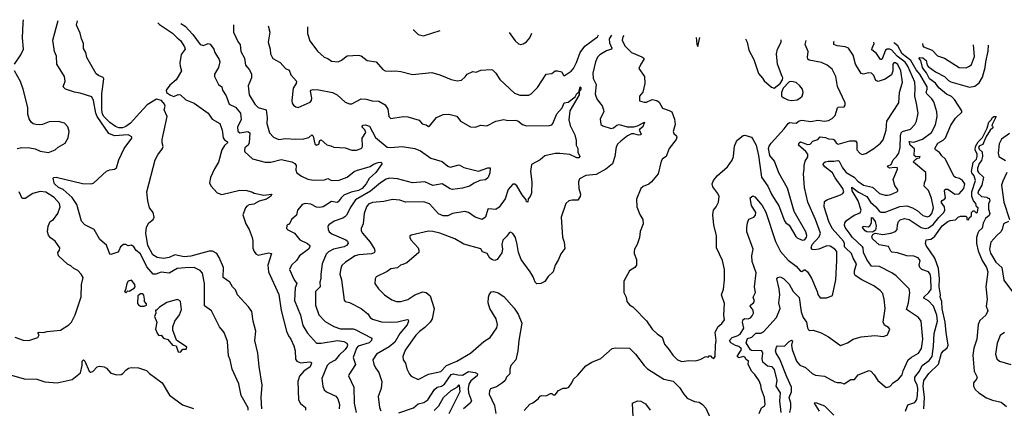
# Model space of a CAD drawing. Extents: x 1468344 to 1613994, y 525695 to 643861.
# Tile 84 of 256: x 1481986 to 1490609, y 640161 to 643563. Entities that reach past the tile are written whole.
import ezdxf

# ---------------------------------------------------------------- set-up
doc = ezdxf.new("R2010")
doc.units = 0

msp = doc.modelspace()

# ---------------------------------------------------------------- linework, layer by layer
at = {"layer": '0CON10XD'}
for points in [[(1481939.2, 643175), (1481995.5, 643254.5), (1482019.2, 643305), (1482009.4, 643405), (1482015.6, 643535), (1482018.4, 643563)], [(1483986.2, 640143.8), (1483985.4, 640165.4), (1483925, 640273.3), (1483904.5, 640374.5), (1483845.8, 640505), (1483829.2, 640585), (1483815, 640620), (1483806.6, 640746.6), (1483776.2, 640825), (1483736.2, 640875), (1483665.6, 641015.6), (1483605, 641057.5), (1483603.8, 641255), (1483585.6, 641345), (1483565, 641368.6), (1483515, 641393.3), (1483435, 641390.8), (1483365.3, 641384.7), (1483295, 641342.8), (1483225, 641353.2), (1483176.7, 641335), (1483155, 641334.4), (1483100.4, 641400.4), (1483043.5, 641513.5), (1483005, 641543.1), (1482985, 641576), (1482965, 641589.2), (1482935, 641584.2), (1482915, 641594.3), (1482895, 641594.4), (1482868.6, 641575), (1482855, 641538.8), (1482845, 641528), (1482785, 641508), (1482775, 641511.2), (1482745, 641588.8), (1482687.8, 641637.8), (1482636.7, 641726.7), (1482555, 641768.6), (1482527.9, 641797.9), (1482486.7, 641945), (1482446.2, 642006.2), (1482365.3, 642075.2), (1482324.4, 642095), (1482290, 642125), (1482286.2, 642136.2), (1482277.5, 642175), (1482285, 642182.5), (1482305, 642183.8), (1482535, 642130), (1482614.4, 642125.6), (1482635, 642134.4), (1482745, 642236.7), (1482775, 642248.8), (1482815, 642253.3), (1482832.5, 642265), (1482853.8, 642335), (1482900.6, 642435), (1482968, 642525), (1482967.3, 642537.3), (1482935.5, 642555.5), (1482815, 642546.8), (1482765, 642565.9), (1482663.4, 642715), (1482651.9, 642745), (1482632.2, 642855), (1482616.9, 642886.9), (1482515, 642921.2), (1482465, 642929.2), (1482385.9, 642954.1), (1482367.3, 642975), (1482382.7, 643025), (1482377.5, 643065), (1482310.4, 643175), (1482309.3, 643245), (1482290, 643285), (1482275.5, 643385), (1482321.5, 643556)], [(1484105.8, 640155), (1484101.5, 640255), (1484109.8, 640365), (1484084.3, 640525.7), (1484072.4, 640645), (1484044.7, 640755), (1484052.5, 640835), (1484029.5, 640925), (1484017.4, 641007.4), (1483990.2, 641050.2), (1483892, 641155), (1483877, 641197), (1483848, 641225), (1483825.6, 641265.6), (1483767.5, 641305), (1483769.6, 641395), (1483732.2, 641482.2), (1483711.2, 641515), (1483675, 641536.2), (1483645, 641537.9), (1483485, 641491.5), (1483425, 641488.4), (1483345.3, 641504.8), (1483295, 641480.4), (1483245, 641471.2), (1483190.4, 641480.4), (1483152.9, 641505), (1483106.9, 641585), (1483089.5, 641695), (1483095, 641747.5), (1483116.1, 641783.9), (1483155, 641812.5), (1483163.8, 641835), (1483153.3, 641875), (1483123.1, 641915), (1483108.5, 641978.5), (1483100.5, 642055), (1483172.3, 642335), (1483195, 642380), (1483237.1, 642435), (1483243.3, 642453.3), (1483233.9, 642483.9), (1483233.8, 642515), (1483277.5, 642715), (1483249.7, 642775), (1483259.7, 642805), (1483255.2, 642825), (1483227, 642855), (1483185, 642868.7), (1483102.3, 642817.7), (1483035, 642744.1), (1482955, 642656.5), (1482915, 642627.4), (1482885, 642615.7), (1482855, 642617), (1482825, 642629.2), (1482775, 642663.7), (1482723.7, 642715), (1482712, 642735), (1482704.2, 642775), (1482705.8, 642914.2), (1482722, 643045), (1482715.8, 643055.8), (1482675, 643074), (1482655, 643090), (1482573.2, 643233.2), (1482564, 643275), (1482545, 643310), (1482543.8, 643355), (1482525.9, 643395.9), (1482515.7, 643445.7), (1482483.3, 643515), (1482492.6, 643552)], [(1483195.6, 643534.8), (1483210, 643520), (1483324.2, 643445), (1483363.8, 643403.8), (1483395, 643382), (1483430, 643325), (1483433.8, 643305), (1483401.2, 643258.8), (1483389.2, 643185), (1483390.8, 643155), (1483404, 643115), (1483356.7, 643036.7), (1483300.1, 642989.9), (1483269.7, 642945), (1483270.5, 642925), (1483305, 642901), (1483335, 642892.1), (1483375, 642907.5), (1483395, 642906.5), (1483440.2, 642860.2), (1483515, 642832.9), (1483635, 642746.2), (1483671.7, 642691.7), (1483739.4, 642655), (1483759.4, 642595), (1483768.8, 642528.8), (1483780.5, 642510.5), (1483806.9, 642495), (1483806.7, 642485), (1483778.9, 642461.1), (1483757.2, 642422.8), (1483727.8, 642315), (1483691.4, 642258.6), (1483658, 642182), (1483648.6, 642135), (1483658.3, 642108.3), (1483715, 642048), (1483755, 642032.9), (1483915, 642069.4), (1483975, 642068.1), (1484024, 642054), (1484040, 642045), (1484125, 642027.7), (1484193.3, 642035), (1484183.1, 642015), (1484147.3, 641992.7), (1484082.5, 641975), (1484035, 641947.5), (1483995, 641941.2), (1483975, 641931.2), (1483962.9, 641915), (1483939.2, 641855), (1483966, 641775), (1483996.2, 641725), (1484021.2, 641655), (1484028, 641625), (1484026.4, 641563.6), (1484038, 641535), (1484055, 641514), (1484075, 641503.1), (1484165, 641521.1), (1484190.8, 641515), (1484158.7, 641415), (1484165.5, 641355.5), (1484256.4, 641156.4), (1484275, 641018), (1484323.5, 640835), (1484340, 640795), (1484360.5, 640765), (1484386.9, 640706.9), (1484396.8, 640665), (1484402.4, 640592.4), (1484412.7, 640572.7), (1484445, 640558.5), (1484527.3, 640567.3), (1484537.5, 640565), (1484541.2, 640555), (1484530, 640525), (1484473.3, 640486.7), (1484437.1, 640442.9), (1484420.7, 640395), (1484426.7, 640235), (1484445, 640202.9), (1484488.1, 640168.1), (1484487.5, 640145)], [(1483397.6, 643529.3), (1483434.6, 643505), (1483503.4, 643433.4), (1483566.6, 643346.6), (1483595, 643337.3), (1483635, 643354), (1483655, 643350), (1483685, 643306), (1483695, 643276.2), (1483732.5, 643215), (1483738.1, 643195), (1483726.7, 643145), (1483690.8, 643085), (1483690.8, 643065), (1483725.9, 642995.9), (1483755.7, 642975.7), (1483762.2, 642945), (1483795, 642897.5), (1483821.1, 642825), (1483876, 642796), (1483918.5, 642745), (1483924.6, 642685), (1483892.2, 642625), (1483896.4, 642586.4), (1483915, 642572.3), (1483985, 642584.2), (1484002.5, 642572.5), (1483995.4, 642484.6), (1483985.7, 642465), (1483958.3, 642441.7), (1483954.3, 642415), (1483958.8, 642405), (1484024.4, 642344.4), (1484135, 642316.5), (1484185, 642316.5), (1484275, 642340.4), (1484368.9, 642318.9), (1484394, 642304), (1484406, 642286), (1484405.5, 642245), (1484411.8, 642221.8), (1484452.8, 642192.8), (1484508.2, 642168.2), (1484555, 642158.2), (1484655, 642160.3), (1484685, 642171.9), (1484715, 642154), (1484785, 642156.9), (1484855, 642183.6), (1484915, 642233.6), (1484935, 642243), (1485055, 642278), (1485085, 642299.1), (1485125, 642313.2), (1485147.5, 642315), (1485161.4, 642305), (1485103.8, 642225), (1485047.6, 642172.4), (1485020.3, 642125), (1484984.7, 642085), (1484952.1, 642067.9), (1484888, 642052), (1484825, 642027), (1484800.7, 642005), (1484775, 641967.9), (1484765, 641963.8), (1484715, 641971.4), (1484643.8, 641926.2), (1484615, 641917.7), (1484585, 641923.1), (1484535, 641947.7), (1484485, 641952.6), (1484460.5, 641945), (1484435.3, 641914.8), (1484419.1, 641895), (1484409.1, 641850.9), (1484366.2, 641815), (1484345, 641770), (1484335, 641770), (1484325, 641760), (1484323.6, 641736.4), (1484335, 641723.8), (1484393.3, 641695), (1484438.8, 641635), (1484506.2, 641605), (1484527.5, 641585), (1484528, 641575), (1484515.7, 641555), (1484435.8, 641495), (1484409.2, 641455), (1484366, 641415), (1484348.8, 641375), (1484390, 641285), (1484413.3, 641255), (1484397.8, 641215), (1484393.1, 641105), (1484445, 640976.2), (1484466.6, 640886.6), (1484505, 640818.6), (1484585, 640732.2), (1484625, 640731.8), (1484770, 640755), (1484824.2, 640745), (1484850.9, 640730.9), (1484858, 640718), (1484855, 640701.4), (1484837.5, 640675), (1484783.2, 640626.8), (1484747.8, 640582.2), (1484699.1, 640555), (1484678.8, 640535), (1484632.9, 640422.9), (1484639.4, 640355), (1484651.7, 640321.7), (1484671.2, 640305), (1484755, 640266.7), (1484771.8, 640245), (1484786, 640195), (1484782.3, 640155)], [(1483857.5, 643516.9), (1483857.1, 643515), (1483856.9, 643455), (1483900, 643365), (1483917.5, 643345), (1483923.3, 643285), (1483954.3, 643225), (1483964.2, 643165), (1483999.2, 643125), (1484016.9, 643085), (1484014.5, 643055.5), (1483986.9, 642985), (1483994.4, 642905), (1484044.7, 642824.7), (1484074.3, 642795), (1484145, 642773.3), (1484153.3, 642705), (1484149.5, 642655), (1484174, 642574), (1484207.5, 642535), (1484255, 642512.9), (1484315, 642522), (1484405, 642516.6), (1484475, 642521.3), (1484517.1, 642532.9), (1484545, 642554), (1484555, 642542.5), (1484571.9, 642475), (1484584.3, 642464.3), (1484605, 642474), (1484614.4, 642505.6), (1484625, 642512), (1484675, 642467.5), (1484709.5, 642459.5), (1484735.7, 642445.7), (1484835, 642440.8), (1484895, 642420.8), (1484935, 642420), (1484975, 642436), (1484985.5, 642444.5), (1484987.8, 642455), (1484984.4, 642525), (1485016.2, 642575), (1485008.2, 642598.2), (1484981.4, 642625), (1484995, 642638.5), (1485015, 642641.5), (1485050.2, 642630.2), (1485100.5, 642530.5), (1485205, 642448.5), (1485235, 642443.8), (1485335, 642453.9), (1485445, 642436.1), (1485496.4, 642416.4), (1485585, 642349.4), (1485685, 642320.6), (1485735, 642280.5), (1485755, 642272.2), (1485835, 642291.9), (1485875, 642268.6), (1486005, 642236.7), (1486085, 642266), (1486105, 642266.7), (1486103, 642223), (1486087.2, 642182.8), (1486065, 642160.6), (1486015, 642154.4), (1485965, 642132.9), (1485924.1, 642105.9), (1485865, 642087.9), (1485775, 642076.6), (1485755, 642082.4), (1485685, 642125.7), (1485605, 642112.3), (1485535, 642143.3), (1485425, 642133.7), (1485295, 642169.1), (1485225, 642174.5), (1485195, 642167.9), (1485145, 642135.4), (1485059.3, 642060.7), (1484927.7, 641985), (1484884.4, 641925), (1484847.2, 641852.8), (1484833.1, 641836.9), (1484815, 641825.4), (1484739.4, 641800.6), (1484692.4, 641767.6), (1484684.3, 641755), (1484688.1, 641725), (1484697.1, 641705), (1484718.1, 641688.1), (1484840.8, 641635), (1484855.8, 641625), (1484862.5, 641605), (1484847.1, 641585), (1484828, 641575), (1484735, 641555.2), (1484689, 641531), (1484670.6, 641509.4), (1484634.6, 641425), (1484622.1, 641335), (1484623.8, 641295), (1484613.5, 641265), (1484617.3, 641225), (1484575, 641183.8), (1484577.1, 641065), (1484605, 640980), (1484661.4, 640921.4), (1484736.3, 640876.3), (1484795, 640856.9), (1484905, 640856.7), (1484925, 640851.8), (1485070, 640775), (1485067.1, 640755), (1485045, 640733.8), (1484948.9, 640705), (1484935, 640686.9), (1484922.2, 640647.8), (1484905.3, 640605), (1484927.1, 640545), (1484866.9, 640455), (1484865.6, 640445), (1484911.9, 640345), (1484914.6, 640205), (1484932.3, 640125)], [(1484161.6, 643508.7), (1484175.7, 643455), (1484162.5, 643365), (1484180, 643305), (1484183.1, 643265), (1484203.1, 643223.1), (1484267.9, 643187.9), (1484315, 643136), (1484345, 643120), (1484361.2, 643081.2), (1484410, 643025), (1484406.7, 643005), (1484380, 642965), (1484368.6, 642855), (1484373.2, 642833.2), (1484385, 642816.2), (1484405, 642798.8), (1484425, 642794), (1484528.3, 642841.7), (1484540, 642855), (1484543.6, 642876.4), (1484531.7, 642938.3), (1484535, 642947.5), (1484555, 642951.2), (1484605, 642948.6), (1484725.4, 642925.4), (1484765, 642905.7), (1484835, 642840), (1484875, 642825.6), (1484895, 642827.1), (1484975, 642871.2), (1485018.7, 642868.7), (1485073.1, 642853.1), (1485129.7, 642849.7), (1485185, 642818), (1485209.7, 642779.7), (1485219.2, 642715), (1485235, 642698), (1485345, 642716.2), (1485385, 642714), (1485483.6, 642683.6), (1485511.7, 642651.7), (1485545, 642642.5), (1485565, 642626.7), (1485575, 642630), (1485635, 642706.2), (1485695, 642732), (1485745, 642735.8), (1485815, 642718), (1485845, 642674), (1485935, 642623.8), (1485975, 642623.3), (1486025, 642640), (1486075.6, 642634.4), (1486155, 642674.2), (1486225, 642689.2), (1486261.3, 642681.3), (1486325, 642683.3), (1486348.5, 642678.5), (1486390, 642645), (1486425, 642633.3), (1486625, 642636.9), (1486645, 642643.3), (1486655, 642655.7), (1486690.7, 642739.3), (1486738, 642792), (1486755, 642834.5), (1486789.2, 642840.8), (1486851.8, 642888.2), (1486865, 642915.5), (1486882.3, 642927.7), (1486892.9, 642975), (1486900.9, 642970.9), (1486900.9, 642955), (1486885.8, 642934.2), (1486885.3, 642905), (1486804.5, 642765), (1486795.6, 642685), (1486806.4, 642636.4), (1486848.9, 642555), (1486860, 642505), (1486860, 642465), (1486873.3, 642435), (1486873.6, 642403.6), (1486891.2, 642365), (1486882.5, 642355), (1486865, 642352.5), (1486805, 642382.7), (1486715, 642393.1), (1486675, 642390.8), (1486585, 642372.5), (1486545, 642335.7), (1486466.7, 642295), (1486460.6, 642235), (1486470.6, 642145), (1486467, 642043), (1486456.2, 642015), (1486437.5, 641995), (1486436.2, 641965), (1486425, 641967.5), (1486422.5, 641985), (1486385, 642028.8), (1486339.1, 642109.1), (1486323.2, 642123.2), (1486305, 642122.9), (1486264.7, 642075.3), (1486236.5, 641995), (1486185, 641920.8), (1486155, 641902.5), (1486095, 641907.1), (1486086.9, 641903.1), (1486066, 641835), (1486035, 641814), (1485975, 641832.9), (1485915, 641875.8), (1485885, 641882.9), (1485775, 641865.4), (1485734, 641846), (1485695, 641845.4), (1485654.7, 641864.7), (1485575, 641950.8), (1485525, 641967.5), (1485365, 641964.5), (1485315, 641982.7), (1485251.1, 641988.9), (1485175, 641971.5), (1485076, 641964), (1485041.5, 641948.5), (1485021.8, 641925), (1485002.8, 641865), (1484993.6, 641776.4), (1484977.5, 641735), (1484977.1, 641715), (1484987.5, 641695), (1485055, 641614.5), (1485094.4, 641555), (1485097.3, 641535), (1485089.2, 641520.8), (1485067.9, 641512.1), (1484955, 641505.3), (1484923.6, 641496.4), (1484838.6, 641441.4), (1484808.3, 641411.7), (1484796.9, 641385), (1484790.5, 641335), (1484803.5, 641285), (1484827.7, 641107.7), (1484836.1, 641096.1), (1484875, 641088), (1484975, 641035.6), (1485035, 640986.9), (1485055.6, 640955), (1485075, 640940), (1485155, 640917.7), (1485235, 640914), (1485295, 640918.2), (1485379.4, 640939.4), (1485388.8, 640935), (1485391.4, 640925), (1485378.4, 640891.6), (1485315.9, 640815), (1485270.2, 640739.8), (1485220.9, 640699.1), (1485111.5, 640635), (1485078.9, 640585), (1485086.3, 640546.3), (1485100.8, 640515), (1485131.4, 640475), (1485155.8, 640395), (1485151.4, 640335), (1485125.7, 640265), (1485137, 640167), (1485148, 640138)], [(1484507.5, 643499.4), (1484506.7, 643443.3), (1484527.2, 643377.2), (1484595, 643287.5), (1484652, 643235), (1484683.4, 643223.4), (1484715, 643199.4), (1484775, 643194.5), (1484805, 643208.9), (1484855, 643246.9), (1484953.6, 643253.6), (1484976.1, 643246.1), (1485030, 643205), (1485106.2, 643195), (1485165, 643127.5), (1485186.2, 643116.2), (1485245, 643111.2), (1485275, 643116.4), (1485325, 643110), (1485426.1, 643083.9), (1485595, 643100.8), (1485665, 643080), (1485765, 643038.8), (1485816.4, 643026.4), (1485855, 643033.8), (1485888.3, 643061.7), (1485905, 643086.7), (1485955, 643108.8), (1485983.6, 643103.6), (1486025, 643122.5), (1486113.9, 643126.1), (1486125, 643124), (1486155, 643093.8), (1486189.5, 643039.5), (1486320, 642920), (1486365, 642901.2), (1486445, 642903.5), (1486463.8, 642915), (1486519.3, 642970.7), (1486595, 643086.7), (1486645, 643093.3), (1486675.8, 643114.2), (1486694.4, 643115.6), (1486735, 643106.2), (1486745, 643080), (1486755, 643072), (1486815, 643112.5), (1486834.6, 643135.4), (1486862.4, 643187.6), (1486892.9, 643275), (1486935, 643330), (1487045, 643414.3), (1487054.2, 643430.8)], [(1485433.1, 643474.5), (1485435, 643473.3), (1485475, 643433.8), (1485522.3, 643422.3), (1485669.5, 643468.1)], [(1487168.8, 643427.7), (1487147.9, 643395), (1487151.8, 643361.8), (1487171.2, 643315), (1487168.9, 643305), (1487125, 643291.2), (1487067.3, 643255), (1487046.9, 643235), (1487027.6, 643195), (1487004.2, 643094.2), (1487008.5, 643048.5), (1487035.4, 642995), (1487025.6, 642915), (1487030, 642895), (1487043.4, 642863.4), (1487087.6, 642807.6), (1487100, 642775), (1487101.2, 642755), (1487070, 642695), (1487076.1, 642646.1), (1487092.5, 642635), (1487165, 642610.5), (1487185, 642615.6), (1487215, 642639.4), (1487235, 642645.6), (1487305.5, 642625.5), (1487365, 642626.2), (1487395, 642633.8), (1487457.5, 642665), (1487442.9, 642625), (1487415.8, 642605), (1487411.9, 642595), (1487429.4, 642565), (1487426, 642555), (1487405, 642551.5), (1487365, 642563.9), (1487345, 642563.8), (1487308.6, 642545), (1487249.1, 642500.9), (1487223.3, 642475), (1487210.1, 642449.9), (1487197.9, 642365), (1487177.4, 642302.6), (1487119.2, 642255), (1487035, 642209.3), (1486945, 642198.5), (1486889.7, 642170.3), (1486878.6, 642145), (1486881.9, 642085), (1486896.9, 642035), (1486895, 642013.8), (1486875, 641983.3), (1486825, 641984.3), (1486795, 641978.1), (1486767.5, 641955), (1486728.1, 641835), (1486740.5, 641660.5), (1486754.3, 641614.3), (1486759.3, 641560.7), (1486725.8, 641514.2), (1486705, 641462.5), (1486674.2, 641415), (1486658, 641355), (1486615, 641316.2), (1486585, 641270), (1486550, 641255), (1486515, 641250), (1486500, 641265), (1486483, 641313), (1486456.5, 641356.5), (1486377.5, 641465), (1486353.6, 641525), (1486343.5, 641595), (1486326.9, 641655), (1486305, 641690), (1486285, 641702), (1486273.4, 641696.6), (1486253.4, 641666.6), (1486218, 641632), (1486208.2, 641595), (1486213.8, 641555), (1486207.2, 641522.8), (1486167, 641463), (1486146.4, 641453.6), (1486125, 641460), (1486104.4, 641475), (1486080, 641515), (1486039.5, 641529.5), (1486025, 641556), (1485875, 641598.1), (1485795.4, 641645.4), (1485665, 641693.3), (1485605, 641708.9), (1485565, 641710.6), (1485413, 641677), (1485403, 641667), (1485402.5, 641655), (1485412.5, 641635), (1485474, 641565), (1485482, 641545), (1485480, 641525), (1485376.4, 641433.6), (1485340.3, 641419.7), (1485321.2, 641415), (1485295, 641392.2), (1485237, 641383), (1485205, 641358.6), (1485107, 641313), (1485097.5, 641295), (1485096, 641255), (1485127.6, 641207.6), (1485182, 641155), (1485245, 641110.8), (1485285, 641096.9), (1485322.6, 641097.4), (1485385, 641112.5), (1485445, 641153.1), (1485515, 641179.4), (1485545, 641174), (1485580, 641145), (1485616.7, 641035), (1485598.5, 640945), (1485580, 640915), (1485535, 640868.6), (1485486.2, 640833.8), (1485455, 640800), (1485361.2, 640668.8), (1485340.6, 640615), (1485342.9, 640585), (1485363.3, 640555), (1485376.3, 640506.3), (1485400.3, 640460.3), (1485415, 640442), (1485474.3, 640414.3), (1485565, 640460), (1485675, 640484.1), (1485724.8, 640535.2), (1485815, 640573.2), (1485935, 640642.7), (1486049.2, 640745), (1486105, 640780), (1486165.6, 640865), (1486171.5, 640895), (1486158.1, 640945), (1486104.4, 641035), (1486088.1, 641085), (1486090, 641135), (1486096, 641155), (1486115, 641181.2), (1486135, 641184), (1486175, 641171.4), (1486225, 641138.6), (1486315, 641037.5), (1486352.5, 640985), (1486383.8, 640905), (1486356.4, 640753.6), (1486347.8, 640665), (1486330.8, 640585), (1486288, 640535), (1486279.2, 640505), (1486277, 640463), (1486247.7, 640432.3), (1486236, 640405), (1486215, 640384), (1486161.7, 640348.3), (1486108.8, 640331.2), (1486100, 640315), (1486096, 640285), (1486144.4, 640185), (1486156.7, 640115)], [(1486272.1, 643451.8), (1486325, 643378.8), (1486352.7, 643352.7), (1486375, 643346.2), (1486395, 643351.2), (1486425, 643370), (1486452, 643405), (1486470.7, 643446.5)], [(1487277, 643424.7), (1487268.3, 643411.7), (1487263.3, 643383.3), (1487285.5, 643335), (1487325, 643292.7), (1487345, 643277.3), (1487435, 643237.9), (1487451.9, 643225), (1487453.1, 643215), (1487424.3, 643175), (1487408.8, 643135), (1487457.1, 643065), (1487461.2, 643005), (1487441.7, 642928.3), (1487412.9, 642895), (1487413.1, 642853.1), (1487455, 642840), (1487475, 642841.4), (1487525, 642865.7), (1487565.7, 642855.7), (1487585, 642840), (1487615, 642790), (1487675, 642768.8), (1487696.7, 642755), (1487721.2, 642691.2), (1487727.5, 642645), (1487708, 642585), (1487715, 642566.7), (1487738.8, 642545), (1487741.2, 642535), (1487733.8, 642515), (1487674, 642435), (1487648.8, 642365), (1487616.1, 642343.9), (1487604.1, 642325.9), (1487576.2, 642215), (1487520, 642145), (1487495, 642124), (1487447.1, 642102.9), (1487424.2, 642085.8), (1487388.8, 641991.2), (1487390, 641925), (1487417.5, 641857.5), (1487443.3, 641815), (1487446.7, 641775), (1487420.7, 641709.3), (1487413, 641657), (1487393.3, 641595), (1487370, 641555), (1487366.7, 641535), (1487366.7, 641515), (1487386.2, 641465), (1487387.5, 641415), (1487372.5, 641395), (1487326.7, 641365), (1487276, 641274), (1487275.8, 641175), (1487295.7, 641135), (1487304, 641095), (1487325, 641066.2), (1487355, 641050), (1487366.4, 641036.4), (1487476.2, 640926.2), (1487524.2, 640855), (1487570.7, 640810.7), (1487613.8, 640785), (1487632, 640722), (1487675, 640674), (1487707.1, 640625), (1487746, 640585), (1487785, 640571.1), (1487845, 640578.9), (1487905, 640578), (1487945, 640588.8), (1487995, 640613.3), (1488015, 640607.5), (1488025, 640620), (1488035, 640620), (1488047.5, 640605), (1488065, 640597.5), (1488076.1, 640613.9), (1488078.6, 640715), (1488085.5, 640755.5), (1488075.6, 640825), (1488098.5, 640875), (1488135, 640904.4), (1488158.6, 640935), (1488153.5, 640975), (1488158.5, 641078.5), (1488131.2, 641155), (1488150, 641205), (1488158.1, 641285), (1488158.1, 641375), (1488139.4, 641455), (1488089.2, 641565), (1488088, 641675), (1488064, 641765), (1488056.2, 641855), (1488062, 641895), (1488085.6, 641924.4), (1488105.7, 641964.3), (1488110.8, 642015), (1488100.9, 642040.9), (1488055, 642100), (1488051.4, 642125), (1488062.5, 642155), (1488094.2, 642195), (1488184.4, 642275.6), (1488226.1, 642333.9), (1488237.8, 642365), (1488245.4, 642455), (1488265, 642504.3), (1488321.4, 642548.6), (1488335, 642552.5), (1488393.8, 642533.8), (1488407.3, 642517.3), (1488434.2, 642465), (1488456.2, 642375), (1488481.1, 642185), (1488537.8, 642105), (1488568.5, 642035), (1488587.7, 642007.7), (1488633.5, 641933.5), (1488685, 641803.3), (1488695.8, 641785.8), (1488725, 641763.8), (1488782.5, 641665), (1488795, 641652.7), (1488837.4, 641632.6), (1488858, 641635), (1488876.9, 641655), (1488878.6, 641675), (1488870.6, 641705), (1488767.5, 641885), (1488709.1, 642089.1), (1488635, 642222.5), (1488596.7, 642325), (1488556.5, 642375), (1488544, 642434), (1488548.1, 642455), (1488568.1, 642481.9), (1488681.5, 642608.5), (1488715, 642654.2), (1488726.8, 642663.2), (1488750.5, 642660.5), (1488785, 642658.2), (1488812.2, 642677.8), (1488835, 642682.8), (1488915, 642672.7), (1488975, 642682.3), (1489035, 642674.7), (1489069.6, 642680.4), (1489101.5, 642698.5), (1489126.5, 642725), (1489147.3, 642792.7), (1489155, 642798), (1489205, 642800), (1489215.7, 642814.3), (1489215.7, 642834.3), (1489148.6, 642978.6), (1489134.5, 643065), (1489100.2, 643130.2), (1489056.2, 643166.2), (1489007.6, 643187.6), (1488898.9, 643208.9), (1488887.4, 643217.4), (1488883.7, 643235), (1488890.3, 643285), (1488866, 643345), (1488873.5, 643381.7)], [(1487910.5, 643407.7), (1487915, 643350), (1487925, 643327.5), (1487940.9, 643406.8)], [(1488462.5, 640115), (1488483.3, 640165), (1488508.3, 640181.7), (1488513.3, 640195), (1488509.2, 640255), (1488481.1, 640325), (1488475.4, 640365), (1488462.1, 640402.1), (1488425, 640456.9), (1488395.3, 640485.3), (1488385, 640507.5), (1488364.6, 640545), (1488367.1, 640575), (1488348.7, 640588.7), (1488335, 640609.2), (1488325, 640613.3), (1488285, 640603), (1488270.2, 640615), (1488305.7, 640675), (1488305.2, 640685), (1488285, 640702.1), (1488255, 640710.9), (1488215, 640734.6), (1488202.7, 640755), (1488225, 640780.3), (1488268.9, 640795), (1488295, 640810.9), (1488327.8, 640862.2), (1488316.2, 640915), (1488321.7, 640938.3), (1488335, 640947.1), (1488365.4, 640944.6), (1488385, 640952.9), (1488400.9, 640969.1), (1488412.5, 640995), (1488410.3, 641020.3), (1488384.2, 641055), (1488386, 641065), (1488412.9, 641085), (1488421.3, 641098.7), (1488409.4, 641135), (1488429.2, 641175), (1488421.5, 641225), (1488434.4, 641345.6), (1488400.5, 641445), (1488397.8, 641495), (1488409.5, 641555), (1488354.6, 641704.6), (1488353.5, 641745), (1488358.6, 641785), (1488372.7, 641817.3), (1488415.5, 641834.5), (1488429.2, 641850.8), (1488433.5, 641875), (1488395, 641936.7), (1488384, 642005), (1488405, 642021.2), (1488425, 642012), (1488487.9, 641935), (1488519.4, 641879.4), (1488605, 641621.4), (1488650, 641535), (1488715, 641457.8), (1488785.2, 641405.2), (1488825, 641362), (1488835, 641360), (1488855, 641373.3), (1488865, 641373.3), (1488885, 641356.7), (1488919.1, 641299.1), (1488970, 641185), (1488976.1, 641156.1), (1488995, 641127.5), (1489055, 641128), (1489105, 641150), (1489132.9, 641285), (1489141.2, 641455), (1489142.5, 641535), (1489123.9, 641555), (1489085, 641580), (1489055, 641583.1), (1488984.4, 641555), (1488947.1, 641547.1), (1488925, 641550.8), (1488917.1, 641565), (1488926.1, 641595), (1488987.1, 641662.9), (1488997.6, 641695), (1488955.1, 641815.1), (1488888.4, 641965), (1488858, 642095), (1488850, 642215), (1488857.3, 642255), (1488855.7, 642285.7), (1488865.4, 642324.6), (1488887, 642363), (1488886.7, 642385), (1488870.5, 642410.5), (1488807.5, 642465), (1488812, 642485), (1488825, 642493.8), (1488885, 642470), (1488907.7, 642472.3), (1488931.7, 642498.3), (1488975, 642513.8), (1488995, 642537.1), (1489042.7, 642532.7), (1489069.5, 642519.5), (1489106.7, 642516.7), (1489120, 642510), (1489136, 642485), (1489155, 642473.1), (1489255, 642501.2), (1489305, 642502.2), (1489316.2, 642485), (1489315.8, 642425), (1489343.6, 642393.6), (1489365, 642382.9), (1489395, 642390.6), (1489465, 642434.4), (1489525, 642481.9), (1489548.2, 642511.8), (1489572.7, 642595), (1489580, 642675), (1489686.2, 642833.8), (1489691.5, 642925), (1489718.5, 643015), (1489702, 643115), (1489675, 643169.6), (1489655, 643185.3), (1489640, 643185), (1489632, 643175), (1489631.8, 643115), (1489619.5, 643080.5), (1489565, 643043.6), (1489505, 643021.9), (1489485, 643031.2), (1489466, 643075), (1489445, 643095.8), (1489415, 643098.1), (1489375, 643085.7), (1489355, 643091.4), (1489304.6, 643175), (1489283.7, 643253.7), (1489244.6, 643314.6), (1489216.4, 643326.4), (1489146.2, 643335), (1489116.6, 643346.6), (1489114.4, 643365), (1489119, 643375.1)], [(1488341.6, 643396), (1488355.8, 643365.8), (1488371.2, 643295), (1488414, 643215), (1488455, 643093.3), (1488492.3, 643052.3), (1488507, 643027), (1488571.2, 642971.2), (1488592.5, 642962.5), (1488645.6, 643005), (1488665.9, 643035.9), (1488668.6, 643055), (1488663.8, 643065), (1488622.5, 643175), (1488614.4, 643265), (1488621.4, 643305), (1488654.4, 643365), (1488655.9, 643387.6)], [(1488705, 640437.1), (1488642.3, 640592.3), (1488610.8, 640645), (1488605.6, 640665), (1488612.9, 640695), (1488623, 640707), (1488685, 640703.6), (1488725, 640746), (1488745, 640756.7), (1488752.5, 640752.5), (1488745.9, 640714.1), (1488750.3, 640675), (1488787.9, 640575), (1488818.1, 640538.1), (1488868.3, 640518.3), (1488925, 640465.8), (1488955, 640450.8), (1489035, 640443.8), (1489125, 640392.9), (1489145, 640386), (1489175, 640386.9), (1489205, 640376.2), (1489265, 640413.8), (1489296.1, 640413.9), (1489327.5, 640455), (1489425, 640491.2), (1489440, 640485), (1489468.8, 640455), (1489502, 640405), (1489575, 640342.5), (1489605, 640350.6), (1489636.7, 640385), (1489683, 640417), (1489715, 640453.8), (1489722.2, 640487.8), (1489766.4, 640585), (1489795, 640608.5), (1489858.5, 640645), (1489882.8, 640685), (1489893.8, 640765), (1489880.4, 640925), (1489857.3, 640957.3), (1489751.5, 641025), (1489768.5, 641085), (1489782.2, 641175), (1489775.6, 641205.6), (1489660.8, 641320.8), (1489625, 641345.6), (1489515, 641403.5), (1489444.8, 641404.8), (1489405, 641464.5), (1489375.4, 641525), (1489372.1, 641565), (1489366.2, 641575), (1489275, 641660.5), (1489257.7, 641685), (1489215.4, 641745), (1489208.9, 641765), (1489211.2, 641785), (1489226.3, 641803.7), (1489295, 641851.5), (1489345, 641872.7), (1489356.2, 641895), (1489328.5, 641978.5), (1489275.9, 642065), (1489274.5, 642095.5), (1489332.7, 642052.7), (1489405.1, 642015.1), (1489437.8, 641965), (1489484, 641924), (1489514.7, 641885), (1489527.8, 641877.8), (1489565, 641877.3), (1489695, 641928.1), (1489755, 641932.4), (1489805, 641916.7), (1489845, 641892.4), (1489895, 641849), (1489935, 641836.9), (1489955.2, 641844.8), (1489974.7, 641865), (1489988.7, 641915), (1489971.8, 642001.8), (1489945, 642067.5), (1489906.9, 642105), (1489910, 642135), (1489920.6, 642165), (1489922.5, 642225), (1489814.6, 642315), (1489815.4, 642325), (1489829.8, 642340.2), (1489845, 642351.4), (1489867.4, 642352.6), (1489872.5, 642365), (1489835, 642361.4), (1489820.4, 642375), (1489821.4, 642431.4), (1489785, 642463.3), (1489774.7, 642495.3), (1489815, 642491), (1489892.9, 642517.1), (1489970, 642575), (1490007.3, 642642.7), (1490020, 642715), (1490016.5, 642756.5), (1489992, 642845), (1489975, 642870.9), (1489929.7, 642915), (1489925.3, 642925), (1489933.5, 642955), (1489931.9, 642975), (1489867.8, 643085), (1489836.8, 643125), (1489791.2, 643205), (1489714.2, 643264.2), (1489674.9, 643334.9), (1489651.3, 643355), (1489641.6, 643361)], [(1488635.8, 641205.8), (1488615.8, 641295), (1488625, 641305.7), (1488645, 641310.8), (1488675, 641297.5), (1488725, 641247.1), (1488760.4, 641185), (1488810.9, 641130.9), (1488829.3, 641005), (1488847.9, 640955), (1488876.8, 640915), (1488884.7, 640864.7), (1488895, 640848), (1488905, 640841.2), (1488935, 640843.8), (1489005, 640822.9), (1489067.8, 640787.8), (1489175, 640711.2), (1489235, 640732.9), (1489285, 640765.6), (1489354.5, 640785.5), (1489475, 640798.5), (1489551.7, 640788.3), (1489587, 640803), (1489606.7, 640855), (1489595, 640868.8), (1489558.3, 640888.3), (1489548.6, 640915), (1489565.3, 641035), (1489557.1, 641115), (1489543.6, 641165), (1489521.5, 641191.5), (1489465, 641233.6), (1489361.4, 641285), (1489303.5, 641325), (1489296.7, 641336.7), (1489296, 641365), (1489313.8, 641425), (1489285.2, 641475.2), (1489271.8, 641515), (1489216.7, 641565), (1489209.6, 641575), (1489208.2, 641605), (1489200.3, 641625), (1489100, 641735), (1489072.3, 641795), (1489031.2, 641925), (1489035, 641971.2), (1489053.3, 641985), (1489175, 642030.8), (1489195, 642042.5), (1489202.9, 642055), (1489194.4, 642085), (1489128.7, 642178.7), (1489105, 642223.1), (1489038.2, 642275), (1489022.7, 642295), (1489025, 642307.5), (1489041.2, 642318.8), (1489065, 642325.4), (1489115.2, 642325.2), (1489149.7, 642329.7), (1489162.9, 642325), (1489192.3, 642265), (1489225, 642226.7), (1489295, 642185.7), (1489325, 642150), (1489375.2, 642115.2), (1489455.5, 642095.5), (1489515, 642041.1), (1489565, 642025.6), (1489585, 642025.6), (1489615, 642031.9), (1489666.7, 642055), (1489676.7, 642065), (1489676.7, 642075), (1489650.5, 642110.5), (1489635.5, 642165), (1489673.1, 642255), (1489672, 642265), (1489645, 642270), (1489605, 642262.6), (1489586.1, 642275), (1489591.9, 642285), (1489616.5, 642295), (1489636.1, 642335), (1489665.4, 642365), (1489685, 642395.8), (1489696.8, 642445), (1489698.2, 642545), (1489706.3, 642573.7), (1489716.1, 642583.9), (1489787.1, 642605), (1489824.4, 642645), (1489840.5, 642675), (1489854.6, 642745), (1489839.5, 642830.5), (1489824.1, 642895), (1489829.5, 642965), (1489825.2, 643015), (1489765.1, 643155), (1489740.5, 643190.5), (1489669.8, 643245), (1489625, 643296.9), (1489605, 643306.1), (1489584.1, 643305.9), (1489566.8, 643295), (1489539.2, 643220.8), (1489535, 643214.4), (1489525, 643215.6), (1489488.3, 643268.3), (1489449.5, 643299.5), (1489450.8, 643315), (1489469.6, 643355), (1489465.4, 643365.7)], [(1489743.3, 640135), (1489765, 640192.5), (1489825, 640212.1), (1489841.6, 640238.4), (1489849.6, 640275), (1489851.4, 640335), (1489845, 640365.4), (1489823.7, 640405), (1489823.9, 640435), (1489866.8, 640485), (1489888.2, 640535), (1489950.8, 640579.2), (1489976.7, 640615), (1489988.6, 640705), (1489993.4, 640815), (1490024.7, 640925), (1490017.9, 640975), (1489987.3, 641055), (1489945, 641101.3), (1489903.1, 641125), (1489904.5, 641135), (1489946.8, 641175), (1489968.1, 641205), (1489966.2, 641305), (1489959.4, 641335), (1489945, 641356.9), (1489887, 641377), (1489868.2, 641395), (1489863.1, 641415), (1489872.2, 641455), (1489855, 641477.1), (1489815, 641493.8), (1489755, 641496.2), (1489673.5, 641523.5), (1489625, 641528), (1489615, 641536.7), (1489595, 641578.1), (1489513, 641593), (1489455.8, 641645), (1489449.8, 641665), (1489458.7, 641681.3), (1489476.9, 641693.1), (1489545, 641682.7), (1489615, 641693.9), (1489655, 641708.2), (1489669.5, 641725), (1489672.4, 641767.6), (1489682.4, 641797.6), (1489697.6, 641812.4), (1489735, 641824.1), (1489775, 641813.5), (1489881.9, 641745), (1489915, 641735.7), (1489945, 641740.8), (1489985, 641769.5), (1490035, 641832), (1490078.9, 641875), (1490086.6, 641896.6), (1490085.9, 641925), (1490054.8, 641965), (1490065, 641980.3), (1490088.5, 641995), (1490093.6, 642005), (1490085.3, 642065), (1490090.5, 642079.5), (1490115, 642079.1), (1490175, 642035.6), (1490212.5, 642037.5), (1490253.4, 642085), (1490261.9, 642125), (1490242.9, 642155), (1490215, 642173.9), (1490181.7, 642181.7), (1490170.1, 642190.1), (1490090.9, 642345), (1490061.8, 642371.8), (1490041.5, 642401.5), (1490005, 642422.5), (1489999.6, 642435), (1490027.7, 642482.3), (1490072.8, 642507.2), (1490092.6, 642527.4), (1490139.4, 642640.6), (1490180.1, 642699.9), (1490235.5, 642754.5), (1490237.5, 642765), (1490172.7, 642865), (1490145, 642890.6), (1490101.5, 642911.5), (1490035.6, 642965.6), (1490006, 643006), (1489955, 643046), (1489928, 643098), (1489905, 643126.1), (1489891.9, 643145), (1489877.1, 643207.1), (1489859.2, 643225), (1489868.8, 643231.2), (1489895, 643227.9), (1489925, 643204.4), (1489933.1, 643165), (1489941.9, 643151.9), (1490005.2, 643105.2), (1490086, 643066), (1490121, 643031), (1490140.4, 643020.4), (1490305, 642971.1), (1490349.3, 642980.7), (1490389.2, 643010.8), (1490418.7, 643061.3), (1490442, 643145), (1490446.5, 643193.5), (1490467.2, 643287.2), (1490468.9, 643338.7)], [(1489892.6, 643354.2), (1489894.6, 643335), (1489901.5, 643325), (1489976.6, 643296.6), (1490025, 643245.6), (1490085, 643225.5), (1490214.7, 643144.7), (1490275, 643140.9), (1490305, 643155.5), (1490320.7, 643170.7), (1490347.9, 643242.1), (1490340.2, 643342.2)], [(1481964.7, 642435.3), (1482005, 642444.5), (1482075, 642441.1), (1482121.1, 642431.1), (1482165, 642411.4), (1482238.3, 642401.7), (1482295, 642423.8), (1482322.7, 642447.3), (1482385, 642481.2), (1482410.5, 642529.5), (1482417.5, 642585), (1482407.5, 642625), (1482376.9, 642656.9), (1482325, 642673.1), (1482245, 642669.5), (1482185, 642645.7), (1482157.3, 642642.7), (1482125.8, 642644.2), (1482102.6, 642652.6), (1482086.6, 642666.6), (1482070, 642695), (1482057.8, 642735), (1482058.1, 642795), (1482015.6, 642955.6), (1481992.5, 643022.5), (1481940.8, 643115)], [(1488746.1, 642856.1), (1488795, 642861.2), (1488819.2, 642875), (1488837.1, 642895), (1488845.8, 642925), (1488840, 642955), (1488819.2, 642985), (1488785, 643011.9), (1488745, 643023.1), (1488725, 643018.1), (1488672.3, 642965), (1488656.7, 642925), (1488658.5, 642895), (1488670.6, 642880.6), (1488712.6, 642862.6), (1488746.1, 642856.1)], [(1489903.1, 640156.9), (1489910.9, 640255), (1489898.3, 640355), (1489904.8, 640405), (1489948.4, 640465), (1490033.5, 640546.5), (1490060, 640645), (1490075, 640664.7), (1490108.8, 640691.2), (1490116.8, 640715), (1490098.3, 640825), (1490091.9, 640915), (1490065, 641032.5), (1490061.3, 641095), (1490046.1, 641135), (1490049.8, 641155), (1490038.5, 641225), (1490040.3, 641295), (1490031.5, 641385), (1489999.7, 641475), (1489925.8, 641585), (1489920, 641605), (1489923.8, 641635), (1489965, 641640.5), (1489979.3, 641649.3), (1490001.5, 641668.5), (1490065, 641757.3), (1490115, 641797.1), (1490135.5, 641805.5), (1490180, 641810), (1490205, 641833.3), (1490225, 641842), (1490271.7, 641841.7), (1490280, 641835), (1490280, 641815), (1490295, 641810), (1490301.7, 641828.3), (1490320, 641845), (1490322.5, 641875), (1490335, 641890), (1490345, 641890), (1490365, 641870), (1490375, 641877.5), (1490380, 641915), (1490366.1, 641926.1), (1490360.8, 641955), (1490338.4, 641978.4), (1490323.4, 642015), (1490325.3, 642055.3), (1490356.1, 642155), (1490345, 642196.7), (1490323, 642223), (1490320.6, 642235), (1490336.5, 642313.5), (1490365, 642342.5), (1490372.3, 642365), (1490372.5, 642385), (1490354.6, 642425), (1490357.4, 642452.6), (1490380.9, 642495), (1490418.2, 642531.8), (1490457.8, 642612.2), (1490472.2, 642665), (1490494.7, 642685.3), (1490505, 642705.6), (1490516.7, 642715), (1490538.8, 642715), (1490502.5, 642645), (1490500, 642635), (1490505, 642633.3), (1490508.1, 642615), (1490484.7, 642595.3), (1490445.9, 642534.1)], [(1490445.9, 642534.1), (1490420.4, 642469.6), (1490392.1, 642457.9), (1490383.9, 642446.1), (1490389.7, 642429.7), (1490413.6, 642405), (1490418.9, 642365), (1490409.7, 642330.3), (1490388.2, 642305), (1490375, 642262.5), (1490375, 642240), (1490382, 642225), (1490426.2, 642185), (1490411.1, 642115), (1490381.4, 642065), (1490376.7, 642045), (1490410, 642015), (1490455, 642010), (1490465, 642000), (1490475, 642000), (1490482.5, 641975), (1490470, 641955), (1490470, 641905), (1490482.5, 641865), (1490475, 641850), (1490445, 641822.5), (1490425, 641782.5), (1490415, 641736.7), (1490387, 641713), (1490375.8, 641695), (1490366, 641655), (1490365.4, 641605), (1490379.8, 641539.8), (1490415.6, 641455.6), (1490454.1, 641395), (1490465.7, 641355), (1490446.4, 641225), (1490458.1, 641115), (1490448.8, 641055), (1490463.3, 641013.3), (1490446.7, 640975), (1490395, 640928.6), (1490378.4, 640895), (1490367.5, 640765), (1490342.2, 640687.8), (1490334, 640626), (1490346, 640486), (1490370.8, 640435), (1490364.3, 640415), (1490339.2, 640385), (1490338.6, 640355), (1490354.7, 640324.7), (1490385, 640296.7), (1490454.1, 640254.1), (1490505, 640232.5), (1490582.5, 640215), (1490627.1, 640177.1)], [(1490655, 642566.4), (1490585, 642516.8), (1490563, 642477), (1490554.2, 642395), (1490562.1, 642365), (1490620.1, 642330.1)], [(1490631.1, 642225), (1490595, 642150.5), (1490585.2, 642115), (1490604, 641965), (1490654.6, 641815)], [(1481942.5, 640785), (1482015, 640758), (1482065, 640754), (1482145, 640780), (1482157.5, 640805), (1482147.5, 640815), (1482147.5, 640825), (1482157.5, 640827.5), (1482195, 640825.7), (1482225, 640834.4), (1482342.5, 640845), (1482415, 640892), (1482440, 640915), (1482471.7, 640978.3), (1482524.1, 641135.9), (1482528, 641245), (1482540.8, 641305), (1482525, 641336.7), (1482495, 641368.8), (1482460, 641385), (1482435, 641408.8), (1482405, 641423.8), (1482326.7, 641495), (1482320, 641525), (1482333.9, 641546.1), (1482336.7, 641565), (1482296.2, 641625), (1482254.5, 641654.5), (1482236.6, 641676.6), (1482230, 641705), (1482234.4, 641755), (1482252.9, 641795), (1482281.4, 641815), (1482318.6, 641865), (1482340, 641925), (1482333.1, 641955), (1482286.7, 642006.7), (1482215, 642053.9), (1482165, 642058.8), (1482099.9, 642040.1), (1482035, 641996.7), (1482007.2, 641997.2), (1481980.3, 642055)], [(1489455, 641703.8), (1489405, 641704.8), (1489388.9, 641715), (1489366.4, 641745), (1489373.7, 641756.3), (1489415, 641748.4), (1489432.5, 641757.5), (1489444.4, 641785), (1489445, 641830), (1489455, 641829.4), (1489476.6, 641796.6), (1489487.2, 641755), (1489479.9, 641720.1), (1489455, 641703.8)], [(1490645.6, 641795), (1490601.1, 641775), (1490590.4, 641725), (1490578.8, 641705), (1490542.2, 641675), (1490490, 641615), (1490479.3, 641555), (1490489.2, 641519.2), (1490535, 641439.1), (1490588.2, 641395), (1490605, 641282), (1490681.7, 641181.7)], [(1482915, 641172.5), (1482931.7, 641188.3), (1482945, 641187.5), (1482987.3, 641212.7), (1482998.1, 641225), (1482995.5, 641245), (1482965, 641284.2), (1482937, 641273), (1482924.2, 641255), (1482911.7, 641198.3), (1482903.3, 641185), (1482915, 641172.5)], [(1483075, 641053.8), (1483095, 641062.5), (1483097.5, 641075), (1483077.5, 641095), (1483080, 641115), (1483072, 641152), (1483063.8, 641163.8), (1483045, 641164), (1483019.2, 641145), (1483017.7, 641077.7), (1483025.9, 641065.9), (1483045, 641056.2), (1483075, 641053.8)], [(1488654.6, 640125), (1488642.2, 640225), (1488648.5, 640295), (1488609.3, 640355), (1488618.1, 640405), (1488595, 640499.4), (1488575, 640524.6), (1488535, 640528.5), (1488494.2, 640564.2), (1488486.9, 640595), (1488494.8, 640645), (1488485, 640664.6), (1488395, 640665.6), (1488385, 640672.2), (1488347.1, 640735), (1488359.1, 640770.9), (1488396.2, 640783.8), (1488432.2, 640817.8), (1488475, 640819), (1488500.2, 640829.8), (1488612.8, 640957.2), (1488644.5, 641035), (1488634.5, 641084.5), (1488642, 641155), (1488635.8, 641205.8)], [(1483395, 640653.3), (1483415, 640680), (1483445, 640680), (1483450, 640695), (1483358, 640758), (1483327.5, 640845), (1483327.1, 640875), (1483344.4, 640925), (1483385, 640978.8), (1483401.9, 641025), (1483393.3, 641095), (1483386.1, 641106.1), (1483365, 641113.8), (1483274.1, 641085.9), (1483210, 641045), (1483185, 641020), (1483175, 641020), (1483177.5, 640995), (1483166.2, 640965), (1483186, 640915), (1483175.8, 640855), (1483191.7, 640811.7), (1483205, 640797.5), (1483225, 640800), (1483246.2, 640776.2), (1483283, 640763), (1483325, 640713.8), (1483355, 640707.5), (1483373.3, 640655), (1483395, 640653.3)], [(1490610, 640825), (1490571.8, 640798.2), (1490545, 640732.5), (1490531.4, 640635), (1490544, 640595), (1490566.7, 640575), (1490665, 640544.5)], [(1486405, 640142.5), (1486452.7, 640197.3), (1486480.7, 640209.3), (1486525, 640242.5), (1486545, 640267.5), (1486555, 640272.5), (1486595, 640270), (1486635, 640290), (1486645, 640290), (1486658.3, 640278.3), (1486675, 640277.5), (1486705, 640317.5), (1486745, 640337.5), (1486775, 640337.5), (1486795, 640347.5), (1486822.5, 640385), (1486835, 640417.5), (1486875, 640452.5), (1486945, 640532.5), (1486996.4, 640563.6), (1487075, 640597.5), (1487175, 640684), (1487205, 640690.6), (1487325, 640688), (1487377.5, 640635), (1487455.4, 640535.4), (1487485, 640507.5), (1487626.9, 640416.9), (1487707.5, 640397.5), (1487765, 640343.8), (1487800.8, 640285), (1487830.9, 640250.9), (1487895, 640220), (1487935, 640213.8), (1487965, 640194), (1487995, 640163.3), (1488059.2, 640019.2)], [(1481915, 640449.7), (1482025, 640419.6), (1482136.5, 640416.5), (1482206.9, 640393.1), (1482315, 640383.6), (1482445, 640414.4), (1482518, 640472), (1482532.8, 640535), (1482532.1, 640575), (1482545, 640585.5), (1482557.1, 640575), (1482593.3, 640485), (1482605, 640476), (1482625.5, 640484.5), (1482665, 640523.8), (1482685, 640530), (1482725, 640523.3), (1482745, 640512.5), (1482785, 640467.5), (1482835, 640453.3), (1482873, 640457), (1482890, 640465), (1482914.1, 640495.9), (1482938.3, 640511.7), (1482965, 640518.8), (1483025, 640514), (1483095, 640491.2), (1483121.2, 640465), (1483233.8, 640385), (1483296.2, 640275), (1483412, 640192), (1483508.8, 640158.8)], [(1485305, 640122.2), (1485435, 640164.6), (1485475, 640200), (1485525, 640212.5), (1485560.5, 640235), (1485618.8, 640325), (1485643.1, 640345), (1485679.4, 640355), (1485705, 640372.8), (1485765, 640456.1), (1485785, 640463.4), (1485822.5, 640455), (1485865, 640450.4), (1485915, 640481.8), (1485975, 640475.8), (1485993.9, 640463.9), (1485990.8, 640445), (1485937.7, 640402.3), (1485918.2, 640371.8), (1485911.9, 640335), (1485914.8, 640295), (1485943.2, 640225), (1485930.9, 640205), (1485873.1, 640155)], [(1488730.6, 640125), (1488739.4, 640165), (1488740, 640205), (1488725.3, 640255), (1488743.7, 640305), (1488744.2, 640345), (1488705, 640437.1)], [(1485615, 640142), (1485657.2, 640182.8), (1485698.2, 640255), (1485765, 640318), (1485815.8, 640345), (1485835, 640367.1), (1485841, 640305), (1485745, 640111.8)], [(1487358.6, 640085), (1487352.5, 640205), (1487395, 640226.7), (1487425, 640223.8), (1487465, 640199.2), (1487507.8, 640145)], [(1488988.9, 640135), (1488946.2, 640205), (1488948.3, 640211.7), (1488965, 640209.5), (1489035, 640181.4), (1489115, 640100)]]:
    msp.add_lwpolyline(points, dxfattribs=at)

doc.saveas('drawing.dxf')
